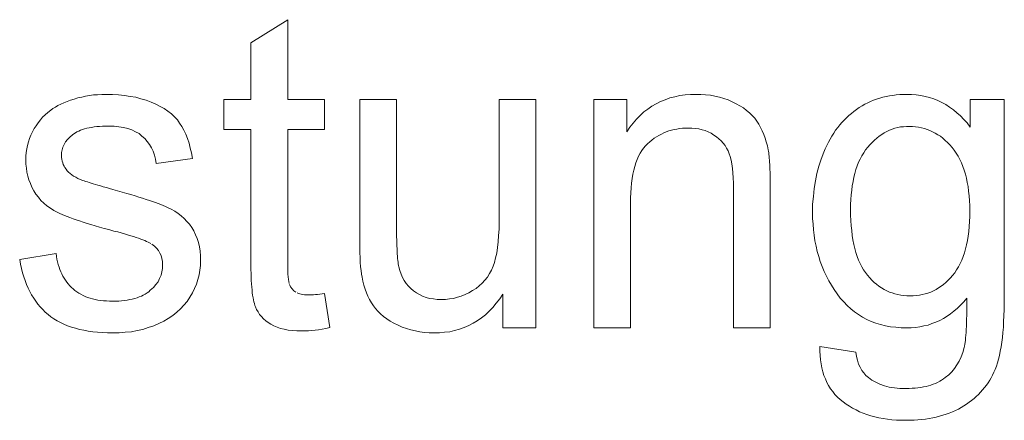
# Model space of a CAD drawing. Extents: x 1101 to 1942, y 41 to 882.
# Tile 62 of 113: x 1271.58 to 1279.4, y 852.93 to 856.11. Entities that reach past the tile are written whole.
import ezdxf

# ---------------------------------------------------------------- set-up
doc = ezdxf.new("R2010")
doc.units = 0
doc.layers.get('0').update_dxf_attribs({"lineweight": 13})
doc.layers.add('Beschriftung', color=7, linetype='Continuous', lineweight=25)

# ---------------------------------------------------------------- blocks, each defined once
blk = doc.blocks.new('Referenz-A03CP7E41H', base_point=(1127.7942, 89.8071))
at = {"layer": 'Beschriftung', "color": 0, "lineweight": -2}
for p, q in [((1273.4175, 855.9235), (1273.7096, 856.1077)), ((1273.7096, 856.1077), (1273.7096, 855.4749)), ((1273.4175, 855.4749), (1273.4175, 855.9235)), ((1271.9094, 855.4377), (1271.9326, 855.4488)), ((1271.9326, 855.4488), (1271.959, 855.459)), ((1271.959, 855.459), (1271.9854, 855.4691)), ((1271.9854, 855.4691), (1272.015, 855.4783)), ((1272.015, 855.4783), (1272.0445, 855.4875)), ((1272.0445, 855.4875), (1272.075, 855.4943)), ((1272.075, 855.4943), (1272.1056, 855.5013)), ((1272.1056, 855.5013), (1272.1372, 855.5058)), ((1272.1372, 855.5058), (1272.1688, 855.5103)), ((1272.1688, 855.5103), (1272.2015, 855.5127)), ((1272.2015, 855.5127), (1272.2342, 855.5149)), ((1272.2342, 855.5149), (1272.2679, 855.5149)), ((1272.2679, 855.5149), (1272.3188, 855.5149)), ((1272.3188, 855.5149), (1272.3665, 855.5111)), ((1272.3665, 855.5111), (1272.4143, 855.5072)), ((1272.4143, 855.5072), (1272.4589, 855.4995)), ((1272.4589, 855.4995), (1272.5036, 855.4919)), ((1272.5036, 855.4919), (1272.545, 855.4804)), ((1272.545, 855.4804), (1272.5866, 855.4688)), ((1272.5866, 855.4688), (1272.6251, 855.4535)), ((1272.6251, 855.4535), (1272.6635, 855.4381)), ((1273.2015, 855.2367), (1273.2015, 855.4749)), ((1273.2015, 855.4749), (1273.4175, 855.4749)), ((1273.7096, 855.4749), (1274.0018, 855.4749)), ((1274.0018, 855.4749), (1274.0018, 855.2367)), ((1274.2813, 854.3527), (1274.2813, 855.4749)), ((1274.2813, 855.4749), (1274.5734, 855.4749)), ((1274.5734, 855.4749), (1274.5734, 854.4707)), ((1275.3865, 854.5049), (1275.3865, 855.4749)), ((1275.3865, 855.4749), (1275.6786, 855.4749)), ((1275.6786, 855.4749), (1275.6786, 853.6628)), ((1276.1378, 853.6628), (1276.1378, 855.4749)), ((1276.1378, 855.4749), (1276.4009, 855.4749)), ((1276.4009, 855.4749), (1276.4009, 855.2174)), ((1276.6331, 855.4406), (1276.6673, 855.4591)), ((1276.6673, 855.4591), (1276.7043, 855.4731)), ((1276.7043, 855.4731), (1276.7411, 855.487)), ((1276.7411, 855.487), (1276.7807, 855.4964)), ((1276.7807, 855.4964), (1276.8203, 855.5056)), ((1276.8203, 855.5056), (1276.8624, 855.5103)), ((1276.8624, 855.5103), (1276.9047, 855.5149)), ((1276.9047, 855.5149), (1276.9495, 855.5149)), ((1276.9495, 855.5149), (1276.9885, 855.5149)), ((1276.9885, 855.5149), (1277.0259, 855.5113)), ((1277.0259, 855.5113), (1277.0632, 855.5076)), ((1277.0632, 855.5076), (1277.0991, 855.5003)), ((1277.0991, 855.5003), (1277.1348, 855.4929)), ((1277.1348, 855.4929), (1277.1691, 855.4818)), ((1277.1691, 855.4818), (1277.2033, 855.4709)), ((1277.2033, 855.4709), (1277.236, 855.4561)), ((1277.236, 855.4561), (1277.2687, 855.4414)), ((1278.3119, 855.4478), (1278.335, 855.459)), ((1278.335, 855.459), (1278.359, 855.4683)), ((1278.359, 855.4683), (1278.3829, 855.4776)), ((1278.3829, 855.4776), (1278.4079, 855.4851)), ((1278.4079, 855.4851), (1278.4327, 855.4925)), ((1278.4327, 855.4925), (1278.4586, 855.4981)), ((1278.4586, 855.4981), (1278.4844, 855.5037)), ((1278.4844, 855.5037), (1278.5112, 855.5074)), ((1278.5112, 855.5074), (1278.538, 855.5112)), ((1278.538, 855.5112), (1278.5657, 855.5132)), ((1278.5657, 855.5132), (1278.5933, 855.515)), ((1278.5933, 855.515), (1278.622, 855.515)), ((1278.622, 855.515), (1278.6601, 855.515)), ((1278.6601, 855.515), (1278.6966, 855.5109)), ((1278.6966, 855.5109), (1278.7332, 855.5068)), ((1278.7332, 855.5068), (1278.768, 855.4987)), ((1278.768, 855.4987), (1278.8027, 855.4906)), ((1278.8027, 855.4906), (1278.8359, 855.4785)), ((1278.8359, 855.4785), (1278.869, 855.4663)), ((1278.869, 855.4663), (1278.9005, 855.4502)), ((1278.9005, 855.4502), (1278.9319, 855.434)), ((1279.1254, 855.2558), (1279.1254, 855.4749)), ((1279.1254, 855.4749), (1279.3958, 855.4749)), ((1279.3958, 855.4749), (1279.3958, 853.9096)), ((1271.7855, 855.3526), (1271.8059, 855.3718)), ((1271.8059, 855.3718), (1271.8286, 855.3889)), ((1271.8286, 855.3889), (1271.8457, 855.4021)), ((1271.8457, 855.4021), (1271.8659, 855.4143)), ((1271.8659, 855.4143), (1271.8861, 855.4264)), ((1271.8861, 855.4264), (1271.9094, 855.4377)), ((1272.6635, 855.4381), (1272.6969, 855.42)), ((1272.6969, 855.42), (1272.7303, 855.4019)), ((1272.7303, 855.4019), (1272.7586, 855.3811)), ((1272.7586, 855.3811), (1272.7871, 855.3604)), ((1276.5064, 855.3476), (1276.5354, 855.3755)), ((1276.5354, 855.3755), (1276.567, 855.3987)), ((1276.567, 855.3987), (1276.5988, 855.422)), ((1276.5988, 855.422), (1276.6331, 855.4406)), ((1277.2687, 855.4414), (1277.2972, 855.4244)), ((1277.2972, 855.4244), (1277.3258, 855.4074)), ((1277.3258, 855.4074), (1277.3502, 855.3881)), ((1277.3502, 855.3881), (1277.3748, 855.3688)), ((1278.1822, 855.3642), (1278.2021, 855.3806)), ((1278.2021, 855.3806), (1278.2233, 855.3955)), ((1278.2233, 855.3955), (1278.2445, 855.4104)), ((1278.2445, 855.4104), (1278.2667, 855.4235)), ((1278.2667, 855.4235), (1278.2888, 855.4366)), ((1278.2888, 855.4366), (1278.3119, 855.4478)), ((1278.9319, 855.434), (1278.9617, 855.4137)), ((1278.9617, 855.4137), (1278.9915, 855.3935)), ((1278.9915, 855.3935), (1279.0197, 855.3692)), ((1271.7291, 855.2906), (1271.7471, 855.312)), ((1271.7471, 855.312), (1271.765, 855.3333)), ((1271.765, 855.3333), (1271.7855, 855.3526)), ((1272.7871, 855.3604), (1272.8103, 855.3368)), ((1272.8103, 855.3368), (1272.8337, 855.3133)), ((1272.8337, 855.3133), (1272.852, 855.287)), ((1276.4511, 855.2872), (1276.4774, 855.3197)), ((1276.4774, 855.3197), (1276.5064, 855.3476)), ((1277.3748, 855.3688), (1277.3951, 855.3472)), ((1277.3951, 855.3472), (1277.4154, 855.3257)), ((1277.4154, 855.3257), (1277.4316, 855.3017)), ((1277.4316, 855.3017), (1277.4478, 855.2779)), ((1278.1073, 855.292), (1278.1248, 855.3116)), ((1278.1248, 855.3116), (1278.1434, 855.3296)), ((1278.1434, 855.3296), (1278.1622, 855.3477)), ((1278.1622, 855.3477), (1278.1822, 855.3642)), ((1279.0197, 855.3692), (1279.0477, 855.3449)), ((1279.0477, 855.3449), (1279.0742, 855.3166)), ((1279.0742, 855.3166), (1279.1007, 855.2882)), ((1271.6714, 855.1918), (1271.6847, 855.2176)), ((1271.6847, 855.2176), (1271.6979, 855.2434)), ((1271.6979, 855.2434), (1271.7134, 855.2669)), ((1271.7134, 855.2669), (1271.7291, 855.2906)), ((1272.037, 855.2174), (1272.0244, 855.2098)), ((1272.0514, 855.224), (1272.037, 855.2174)), ((1272.0658, 855.2306), (1272.0514, 855.224)), ((1272.0819, 855.2361), (1272.0658, 855.2306)), ((1272.0981, 855.2415), (1272.0819, 855.2361)), ((1272.1161, 855.2459), (1272.0981, 855.2415)), ((1272.1341, 855.2503), (1272.1161, 855.2459)), ((1272.1539, 855.2536), (1272.1341, 855.2503)), ((1272.1737, 855.2569), (1272.1539, 855.2536)), ((1272.1953, 855.259), (1272.1737, 855.2569)), ((1272.2168, 855.2613), (1272.1953, 855.259)), ((1272.2403, 855.2623), (1272.2168, 855.2613)), ((1272.2636, 855.2635), (1272.2403, 855.2623)), ((1272.2889, 855.2635), (1272.2636, 855.2635)), ((1272.3316, 855.2635), (1272.2889, 855.2635)), ((1272.3694, 855.2585), (1272.3316, 855.2635)), ((1272.4073, 855.2536), (1272.3694, 855.2585)), ((1272.4403, 855.2437), (1272.4073, 855.2536)), ((1272.4734, 855.234), (1272.4403, 855.2437)), ((1272.5016, 855.2192), (1272.4734, 855.234)), ((1272.5297, 855.2045), (1272.5016, 855.2192)), ((1272.852, 855.287), (1272.8704, 855.2608)), ((1272.8704, 855.2608), (1272.8858, 855.2301)), ((1272.8858, 855.2301), (1272.9013, 855.1994)), ((1273.4175, 855.2367), (1273.2015, 855.2367)), ((1273.4175, 854.1931), (1273.4175, 855.2367)), ((1274.0018, 855.2367), (1273.7096, 855.2367)), ((1273.7096, 855.2367), (1273.7096, 854.1752)), ((1276.4009, 855.2174), (1276.4247, 855.2545)), ((1276.4247, 855.2545), (1276.4511, 855.2872)), ((1276.7139, 855.2171), (1276.6937, 855.2093)), ((1276.734, 855.2248), (1276.7139, 855.2171)), ((1276.755, 855.2307), (1276.734, 855.2248)), ((1276.7758, 855.2365), (1276.755, 855.2307)), ((1276.7976, 855.2404), (1276.7758, 855.2365)), ((1276.8193, 855.2443), (1276.7976, 855.2404)), ((1276.8419, 855.2462), (1276.8193, 855.2443)), ((1276.8644, 855.2482), (1276.8419, 855.2462)), ((1276.8878, 855.2482), (1276.8644, 855.2482)), ((1276.917, 855.2482), (1276.8878, 855.2482)), ((1276.9443, 855.2447), (1276.917, 855.2482)), ((1276.9717, 855.2412), (1276.9443, 855.2447)), ((1276.9972, 855.2343), (1276.9717, 855.2412)), ((1277.0226, 855.2274), (1276.9972, 855.2343)), ((1277.0462, 855.217), (1277.0226, 855.2274)), ((1277.0698, 855.2066), (1277.0462, 855.217)), ((1277.4478, 855.2779), (1277.4616, 855.2517)), ((1277.4616, 855.2517), (1277.4755, 855.2256)), ((1277.4755, 855.2256), (1277.4868, 855.1973)), ((1278.0426, 855.2074), (1278.0576, 855.2301)), ((1278.0576, 855.2301), (1278.0737, 855.2513)), ((1278.0737, 855.2513), (1278.0899, 855.2724)), ((1278.0899, 855.2724), (1278.1073, 855.292)), ((1278.4633, 855.2199), (1278.4426, 855.2094)), ((1278.484, 855.2303), (1278.4633, 855.2199)), ((1278.5056, 855.2381), (1278.484, 855.2303)), ((1278.5272, 855.2459), (1278.5056, 855.2381)), ((1278.5498, 855.2511), (1278.5272, 855.2459)), ((1278.5722, 855.2564), (1278.5498, 855.2511)), ((1278.5957, 855.2589), (1278.5722, 855.2564)), ((1278.619, 855.2615), (1278.5957, 855.2589)), ((1278.6433, 855.2615), (1278.619, 855.2615)), ((1278.668, 855.2615), (1278.6433, 855.2615)), ((1278.6919, 855.2588), (1278.668, 855.2615)), ((1278.7157, 855.2563), (1278.6919, 855.2588)), ((1278.7387, 855.2509), (1278.7157, 855.2563)), ((1278.7615, 855.2457), (1278.7387, 855.2509)), ((1278.7836, 855.2378), (1278.7615, 855.2457)), ((1278.8057, 855.2298), (1278.7836, 855.2378)), ((1278.8267, 855.2192), (1278.8057, 855.2298)), ((1278.8479, 855.2087), (1278.8267, 855.2192)), ((1279.1007, 855.2882), (1279.1254, 855.2558)), ((1271.6449, 855.11), (1271.6516, 855.138)), ((1271.6516, 855.138), (1271.6615, 855.1649)), ((1271.6615, 855.1649), (1271.6714, 855.1918)), ((1271.9472, 855.1378), (1271.9364, 855.1173)), ((1271.9633, 855.1569), (1271.9472, 855.1378)), ((1271.9795, 855.1759), (1271.9633, 855.1569)), ((1272.001, 855.1934), (1271.9795, 855.1759)), ((1272.0119, 855.2022), (1272.001, 855.1934)), ((1272.0244, 855.2098), (1272.0119, 855.2022)), ((1272.5531, 855.1848), (1272.5297, 855.2045)), ((1272.5766, 855.1653), (1272.5531, 855.1848)), ((1272.5953, 855.1417), (1272.5766, 855.1653)), ((1272.614, 855.1183), (1272.5953, 855.1417)), ((1272.9013, 855.1994), (1272.9139, 855.1643)), ((1272.9139, 855.1643), (1272.9265, 855.1292)), ((1276.5825, 855.1393), (1276.5656, 855.1238)), ((1276.6002, 855.1529), (1276.5825, 855.1393)), ((1276.6179, 855.1665), (1276.6002, 855.1529)), ((1276.6365, 855.1782), (1276.6179, 855.1665)), ((1276.655, 855.1899), (1276.6365, 855.1782)), ((1276.6743, 855.1996), (1276.655, 855.1899)), ((1276.6937, 855.2093), (1276.6743, 855.1996)), ((1277.0915, 855.1928), (1277.0698, 855.2066)), ((1277.1133, 855.1789), (1277.0915, 855.1928)), ((1277.1317, 855.1628), (1277.1133, 855.1789)), ((1277.15, 855.1465), (1277.1317, 855.1628)), ((1277.1652, 855.128), (1277.15, 855.1465)), ((1277.4868, 855.1973), (1277.4982, 855.169)), ((1277.4982, 855.169), (1277.5071, 855.1383)), ((1277.5071, 855.1383), (1277.5161, 855.1078)), ((1278.0003, 855.1361), (1278.014, 855.1604)), ((1278.014, 855.1604), (1278.0277, 855.1847)), ((1278.0277, 855.1847), (1278.0426, 855.2074)), ((1278.3654, 855.1523), (1278.3475, 855.1341)), ((1278.3843, 855.1679), (1278.3654, 855.1523)), ((1278.4031, 855.1835), (1278.3843, 855.1679)), ((1278.4229, 855.1965), (1278.4031, 855.1835)), ((1278.4426, 855.2094), (1278.4229, 855.1965)), ((1278.8681, 855.1955), (1278.8479, 855.2087)), ((1278.8884, 855.1823), (1278.8681, 855.1955)), ((1278.9077, 855.1665), (1278.8884, 855.1823)), ((1278.927, 855.1505), (1278.9077, 855.1665)), ((1278.9455, 855.1321), (1278.927, 855.1505)), ((1271.6351, 855.0529), (1271.6384, 855.082)), ((1271.6384, 855.082), (1271.6449, 855.11)), ((1271.9203, 855.0749), (1271.9149, 855.0529)), ((1271.9256, 855.0968), (1271.9203, 855.0749)), ((1271.9364, 855.1173), (1271.9256, 855.0968)), ((1272.6281, 855.0909), (1272.614, 855.1183)), ((1272.6423, 855.0635), (1272.6281, 855.0909)), ((1272.6518, 855.0324), (1272.6423, 855.0635)), ((1272.9265, 855.1292), (1272.9362, 855.0896)), ((1272.9362, 855.0896), (1272.9459, 855.0501)), ((1276.5189, 855.0701), (1276.5062, 855.0475)), ((1276.5338, 855.0891), (1276.5189, 855.0701)), ((1276.5486, 855.1082), (1276.5338, 855.0891)), ((1276.5656, 855.1238), (1276.5486, 855.1082)), ((1277.1803, 855.1095), (1277.1652, 855.128)), ((1277.1922, 855.0886), (1277.1803, 855.1095)), ((1277.2039, 855.0677), (1277.1922, 855.0886)), ((1277.2125, 855.0444), (1277.2039, 855.0677)), ((1277.5161, 855.1078), (1277.5225, 855.0749)), ((1277.5225, 855.0749), (1277.5246, 855.0642)), ((1277.5246, 855.0642), (1277.5264, 855.0516)), ((1277.9643, 855.057), (1277.9755, 855.0844)), ((1277.9755, 855.0844), (1277.9879, 855.1103)), ((1277.9879, 855.1103), (1278.0003, 855.1361)), ((1278.2954, 855.0743), (1278.2806, 855.0509)), ((1278.3125, 855.0951), (1278.2954, 855.0743)), ((1278.3295, 855.1158), (1278.3125, 855.0951)), ((1278.3475, 855.1341), (1278.3295, 855.1158)), ((1278.964, 855.1136), (1278.9455, 855.1321)), ((1278.9815, 855.0925), (1278.964, 855.1136)), ((1278.999, 855.0713), (1278.9815, 855.0925)), ((1279.0144, 855.0477), (1278.999, 855.0713)), ((1271.6317, 855.0237), (1271.6351, 855.0529)), ((1271.6317, 854.9934), (1271.6317, 855.0237)), ((1271.6317, 854.9602), (1271.6317, 854.9934)), ((1271.9149, 855.0529), (1271.9149, 855.0293)), ((1271.9149, 855.0293), (1271.9149, 855.0144)), ((1271.9149, 855.0144), (1271.9171, 855.0002)), ((1271.9171, 855.0002), (1271.9193, 854.986)), ((1271.9193, 854.986), (1271.9239, 854.9726)), ((1272.6613, 855.0012), (1272.6518, 855.0324)), ((1272.6662, 854.9662), (1272.6613, 855.0012)), ((1272.9529, 855.0061), (1272.6662, 854.9662)), ((1272.9459, 855.0501), (1272.9529, 855.0061)), ((1276.4829, 854.9991), (1276.4723, 854.9731)), ((1276.4935, 855.0251), (1276.4829, 854.9991)), ((1276.5062, 855.0475), (1276.4935, 855.0251)), ((1277.221, 855.0213), (1277.2125, 855.0444)), ((1277.2274, 854.9921), (1277.221, 855.0213)), ((1277.2338, 854.963), (1277.2274, 854.9921)), ((1277.5264, 855.0516), (1277.5281, 855.0389)), ((1277.5281, 855.0389), (1277.5297, 855.0243)), ((1277.5297, 855.0243), (1277.5311, 855.0096)), ((1277.5311, 855.0096), (1277.5324, 854.993)), ((1277.5324, 854.993), (1277.5336, 854.9763)), ((1277.9252, 854.945), (1277.942, 855.0022)), ((1277.942, 855.0022), (1277.9643, 855.057)), ((1278.2529, 855.0018), (1278.2401, 854.976)), ((1278.2657, 855.0276), (1278.2529, 855.0018)), ((1278.2806, 855.0509), (1278.2657, 855.0276)), ((1279.0297, 855.024), (1279.0144, 855.0477)), ((1279.0429, 854.9978), (1279.0297, 855.024)), ((1279.056, 854.9715), (1279.0429, 854.9978)), ((1271.6358, 854.9284), (1271.6317, 854.9602)), ((1271.6398, 854.8968), (1271.6358, 854.9284)), ((1271.9239, 854.9726), (1271.9283, 854.9591)), ((1271.9283, 854.9591), (1271.935, 854.9464)), ((1271.935, 854.9464), (1271.9417, 854.9337)), ((1271.9417, 854.9337), (1271.9506, 854.9218)), ((1271.9506, 854.9218), (1271.9596, 854.9093)), ((1271.9596, 854.9093), (1271.9711, 854.898)), ((1276.4554, 854.914), (1276.449, 854.8809)), ((1276.4638, 854.9435), (1276.4554, 854.914)), ((1276.4723, 854.9731), (1276.4638, 854.9435)), ((1277.2381, 854.9279), (1277.2338, 854.963)), ((1277.2423, 854.8928), (1277.2381, 854.9279)), ((1277.5336, 854.9763), (1277.5347, 854.9577)), ((1277.5347, 854.9577), (1277.5357, 854.939)), ((1277.5357, 854.939), (1277.5365, 854.9184)), ((1277.5365, 854.9184), (1277.5372, 854.8977)), ((1277.9086, 854.8877), (1277.9252, 854.945)), ((1278.2189, 854.9192), (1278.2103, 854.8883)), ((1278.2294, 854.9475), (1278.2189, 854.9192)), ((1278.2401, 854.976), (1278.2294, 854.9475)), ((1279.0669, 854.9427), (1279.056, 854.9715)), ((1279.078, 854.9139), (1279.0669, 854.9427)), ((1279.0867, 854.8825), (1279.078, 854.9139)), ((1271.6478, 854.8664), (1271.6398, 854.8968)), ((1271.6558, 854.836), (1271.6478, 854.8664)), ((1271.6679, 854.8071), (1271.6558, 854.836)), ((1271.9711, 854.898), (1271.9826, 854.8867)), ((1271.9826, 854.8867), (1271.9966, 854.8765)), ((1271.9966, 854.8765), (1272.0106, 854.8662)), ((1272.0106, 854.8662), (1272.0271, 854.857)), ((1272.0271, 854.857), (1272.0437, 854.8479)), ((1272.0437, 854.8479), (1272.0628, 854.8397)), ((1272.0628, 854.8397), (1272.0846, 854.832)), ((1272.0846, 854.832), (1272.0954, 854.8284)), ((1272.0954, 854.8284), (1272.1063, 854.8249)), ((1272.1063, 854.8249), (1272.1198, 854.8207)), ((1276.4426, 854.848), (1276.4384, 854.8115)), ((1276.449, 854.8809), (1276.4426, 854.848)), ((1277.2445, 854.8519), (1277.2423, 854.8928)), ((1277.2466, 854.8109), (1277.2445, 854.8519)), ((1277.5372, 854.8977), (1277.5377, 854.875)), ((1277.5377, 854.875), (1277.5383, 854.8524)), ((1277.5383, 854.8524), (1277.5385, 854.8278)), ((1277.5385, 854.8278), (1277.5387, 854.8031)), ((1277.8862, 854.768), (1277.8974, 854.8279)), ((1277.8974, 854.8279), (1277.9086, 854.8877)), ((1278.1954, 854.824), (1278.189, 854.7906)), ((1278.2019, 854.8574), (1278.1954, 854.824)), ((1278.2103, 854.8883), (1278.2019, 854.8574)), ((1279.0954, 854.8512), (1279.0867, 854.8825)), ((1279.102, 854.8172), (1279.0954, 854.8512)), ((1271.68, 854.7782), (1271.6679, 854.8071)), ((1271.696, 854.7507), (1271.68, 854.7782)), ((1271.7121, 854.7232), (1271.696, 854.7507)), ((1272.1198, 854.8207), (1272.1333, 854.8164)), ((1272.1333, 854.8164), (1272.1494, 854.8116)), ((1272.1494, 854.8116), (1272.1656, 854.8067)), ((1272.1656, 854.8067), (1272.1844, 854.8011)), ((1272.1844, 854.8011), (1272.2033, 854.7954)), ((1272.2033, 854.7954), (1272.2248, 854.7891)), ((1272.2248, 854.7891), (1272.2462, 854.7829)), ((1272.2462, 854.7829), (1272.2704, 854.7759)), ((1272.2704, 854.7759), (1272.2946, 854.7688)), ((1272.2946, 854.7688), (1272.3214, 854.7611)), ((1272.3214, 854.7611), (1272.3602, 854.7503)), ((1272.3602, 854.7503), (1272.3962, 854.7399)), ((1276.4342, 854.7749), (1276.432, 854.735)), ((1276.4384, 854.8115), (1276.4342, 854.7749)), ((1277.2466, 854.764), (1277.2466, 854.8109)), ((1277.2466, 853.6628), (1277.2466, 854.764)), ((1277.5387, 854.8031), (1277.5387, 854.7765)), ((1277.5387, 854.7765), (1277.5387, 853.6628)), ((1277.8806, 854.7058), (1277.8862, 854.768)), ((1278.1848, 854.7546), (1278.1805, 854.7187)), ((1278.189, 854.7906), (1278.1848, 854.7546)), ((1279.1086, 854.7833), (1279.102, 854.8172)), ((1279.113, 854.7468), (1279.1086, 854.7833)), ((1279.1174, 854.7103), (1279.113, 854.7468)), ((1271.7319, 854.6986), (1271.7121, 854.7232)), ((1271.7517, 854.6742), (1271.7319, 854.6986)), ((1271.7754, 854.6527), (1271.7517, 854.6742)), ((1272.3962, 854.7399), (1272.432, 854.7296)), ((1272.432, 854.7296), (1272.465, 854.7196)), ((1272.465, 854.7196), (1272.4979, 854.7098)), ((1272.4979, 854.7098), (1272.528, 854.7005)), ((1272.528, 854.7005), (1272.558, 854.691)), ((1272.558, 854.691), (1272.5851, 854.6822)), ((1272.5851, 854.6822), (1272.6123, 854.6733)), ((1272.6123, 854.6733), (1272.6364, 854.6648)), ((1276.432, 854.735), (1276.4299, 854.695)), ((1276.4299, 854.695), (1276.4299, 854.6516)), ((1277.8751, 854.6434), (1277.8806, 854.7058)), ((1278.1784, 854.6803), (1278.1762, 854.6418)), ((1278.1805, 854.7187), (1278.1784, 854.6803)), ((1279.1196, 854.6712), (1279.1174, 854.7103)), ((1279.1217, 854.6322), (1279.1196, 854.6712)), ((1271.7989, 854.6311), (1271.7754, 854.6527)), ((1271.8263, 854.6127), (1271.7989, 854.6311)), ((1271.8536, 854.5942), (1271.8263, 854.6127)), ((1271.8848, 854.5786), (1271.8536, 854.5942)), ((1272.6364, 854.6648), (1272.6606, 854.6564)), ((1272.6606, 854.6564), (1272.6818, 854.6485)), ((1272.6818, 854.6485), (1272.703, 854.6406)), ((1272.703, 854.6406), (1272.7213, 854.6332)), ((1272.7213, 854.6332), (1272.7397, 854.6258)), ((1272.7397, 854.6258), (1272.7551, 854.6188)), ((1272.7551, 854.6188), (1272.7858, 854.6051)), ((1272.7858, 854.6051), (1272.8133, 854.588)), ((1276.4299, 854.6516), (1276.4299, 853.6628)), ((1277.8751, 854.5786), (1277.8751, 854.6434)), ((1278.1762, 854.6418), (1278.1762, 854.6008)), ((1278.1762, 854.6008), (1278.1762, 854.5562)), ((1279.1217, 854.5905), (1279.1217, 854.6322)), ((1279.1217, 854.547), (1279.1217, 854.5905)), ((1271.9003, 854.5708), (1271.8848, 854.5786)), ((1271.919, 854.5627), (1271.9003, 854.5708)), ((1271.9375, 854.5545), (1271.919, 854.5627)), ((1271.9593, 854.5461), (1271.9375, 854.5545)), ((1271.981, 854.5376), (1271.9593, 854.5461)), ((1272.0058, 854.5287), (1271.981, 854.5376)), ((1272.0307, 854.5199), (1272.0058, 854.5287)), ((1272.0586, 854.5107), (1272.0307, 854.5199)), ((1272.8133, 854.588), (1272.8407, 854.571)), ((1272.8407, 854.571), (1272.8649, 854.5509)), ((1272.8649, 854.5509), (1272.889, 854.5308)), ((1272.889, 854.5308), (1272.9098, 854.5075)), ((1277.8751, 854.5315), (1277.8751, 854.5786)), ((1277.8781, 854.4861), (1277.8751, 854.5315)), ((1278.1762, 854.5562), (1278.1784, 854.5146)), ((1278.1784, 854.5146), (1278.1805, 854.4731)), ((1279.1197, 854.5064), (1279.1217, 854.547)), ((1272.0865, 854.5014), (1272.0586, 854.5107)), ((1272.1175, 854.4918), (1272.0865, 854.5014)), ((1272.1485, 854.4823), (1272.1175, 854.4918)), ((1272.1825, 854.4724), (1272.1485, 854.4823)), ((1272.2166, 854.4624), (1272.1825, 854.4724)), ((1272.2537, 854.4521), (1272.2166, 854.4624)), ((1272.2909, 854.4418), (1272.2537, 854.4521)), ((1272.3311, 854.4311), (1272.2909, 854.4418)), ((1272.9098, 854.5075), (1272.9307, 854.4843)), ((1272.9307, 854.4843), (1272.9482, 854.4578)), ((1272.9482, 854.4578), (1272.9657, 854.4314)), ((1274.5734, 854.4707), (1274.5734, 854.4406)), ((1274.5734, 854.4406), (1274.5737, 854.4131)), ((1275.3834, 854.3958), (1275.3865, 854.4469)), ((1275.3865, 854.4469), (1275.3865, 854.5049)), ((1277.8811, 854.4406), (1277.8781, 854.4861)), ((1277.8872, 854.3969), (1277.8811, 854.4406)), ((1278.1805, 854.4731), (1278.1847, 854.4344)), ((1278.1847, 854.4344), (1278.1889, 854.3959)), ((1279.1133, 854.428), (1279.1176, 854.4658)), ((1279.1176, 854.4658), (1279.1197, 854.5064)), ((1272.361, 854.4233), (1272.3311, 854.4311)), ((1272.3881, 854.4157), (1272.361, 854.4233)), ((1272.4152, 854.4082), (1272.3881, 854.4157)), ((1272.4395, 854.401), (1272.4152, 854.4082)), ((1272.4638, 854.3938), (1272.4395, 854.401)), ((1272.4854, 854.3869), (1272.4638, 854.3938)), ((1272.5069, 854.38), (1272.4854, 854.3869)), ((1272.5255, 854.3735), (1272.5069, 854.38)), ((1272.5442, 854.367), (1272.5255, 854.3735)), ((1272.5601, 854.3608), (1272.5442, 854.367)), ((1272.5761, 854.3546), (1272.5601, 854.3608)), ((1272.9657, 854.4314), (1272.9788, 854.4018)), ((1272.9788, 854.4018), (1272.992, 854.3722)), ((1272.992, 854.3722), (1273.0007, 854.3394)), ((1274.5737, 854.4131), (1274.574, 854.3855)), ((1274.574, 854.3855), (1274.5746, 854.3604)), ((1274.5746, 854.3604), (1274.5752, 854.3352)), ((1275.3804, 854.3447), (1275.3834, 854.3958)), ((1277.8933, 854.3532), (1277.8872, 854.3969)), ((1278.1889, 854.3959), (1278.1951, 854.3604)), ((1278.1951, 854.3604), (1278.2015, 854.3249)), ((1279.0962, 854.3206), (1279.1026, 854.3555)), ((1279.1026, 854.3555), (1279.109, 854.3903)), ((1279.109, 854.3903), (1279.1133, 854.428)), ((1272.5892, 854.3488), (1272.5761, 854.3546)), ((1272.6023, 854.3431), (1272.5892, 854.3488)), ((1272.6127, 854.3376), (1272.6023, 854.3431)), ((1272.623, 854.3321), (1272.6127, 854.3376)), ((1272.6521, 854.312), (1272.6306, 854.3269)), ((1272.6684, 854.2943), (1272.6521, 854.312)), ((1272.6846, 854.2766), (1272.6684, 854.2943)), ((1273.0007, 854.3394), (1273.0095, 854.3066)), ((1273.0095, 854.3066), (1273.0138, 854.2705)), ((1274.2813, 854.3037), (1274.2813, 854.3527)), ((1274.2824, 854.2613), (1274.2813, 854.3037)), ((1274.5752, 854.3352), (1274.5759, 854.3125)), ((1274.5759, 854.3125), (1274.5768, 854.2898)), ((1274.5768, 854.2898), (1274.5779, 854.2696)), ((1275.3685, 854.2563), (1275.3745, 854.3005)), ((1275.3745, 854.3005), (1275.3804, 854.3447)), ((1277.9024, 854.3111), (1277.8933, 854.3532)), ((1277.9116, 854.269), (1277.9024, 854.3111)), ((1278.2015, 854.3249), (1278.2099, 854.2922)), ((1278.2099, 854.2922), (1278.2183, 854.2597)), ((1279.0792, 854.2567), (1279.0877, 854.2886)), ((1279.0877, 854.2886), (1279.0962, 854.3206)), ((1271.5828, 854.204), (1271.8712, 854.2516)), ((1271.5888, 854.168), (1271.5828, 854.204)), ((1271.8712, 854.2516), (1271.8744, 854.2287)), ((1271.8744, 854.2287), (1271.8788, 854.2072)), ((1271.8788, 854.2072), (1271.8831, 854.1858)), ((1272.6954, 854.2561), (1272.6846, 854.2766)), ((1272.7061, 854.2356), (1272.6954, 854.2561)), ((1272.7116, 854.2123), (1272.7061, 854.2356)), ((1272.717, 854.1891), (1272.7116, 854.2123)), ((1273.0138, 854.2705), (1273.0183, 854.2346)), ((1273.0183, 854.2346), (1273.0183, 854.1953)), ((1274.2835, 854.2188), (1274.2824, 854.2613)), ((1274.2858, 854.1831), (1274.2835, 854.2188)), ((1274.5779, 854.2696), (1274.5791, 854.2494)), ((1274.5791, 854.2494), (1274.5805, 854.2315)), ((1274.5805, 854.2315), (1274.5818, 854.2137)), ((1274.5818, 854.2137), (1274.5835, 854.1983)), ((1275.3506, 854.1816), (1275.3596, 854.2188)), ((1275.3596, 854.2188), (1275.3685, 854.2563)), ((1277.9237, 854.2286), (1277.9116, 854.269)), ((1277.9359, 854.1882), (1277.9237, 854.2286)), ((1278.2183, 854.2597), (1278.2288, 854.2301)), ((1278.2288, 854.2301), (1278.2394, 854.2007)), ((1278.2394, 854.2007), (1278.252, 854.1741)), ((1279.0579, 854.1985), (1279.0685, 854.2276)), ((1279.0685, 854.2276), (1279.0792, 854.2567)), ((1271.597, 854.1341), (1271.5888, 854.168)), ((1271.6051, 854.1004), (1271.597, 854.1341)), ((1271.8831, 854.1858), (1271.8889, 854.1656)), ((1271.8889, 854.1656), (1271.8948, 854.1454)), ((1271.8948, 854.1454), (1271.9019, 854.1266)), ((1271.9019, 854.1266), (1271.909, 854.1078)), ((1272.7108, 854.1068), (1272.717, 854.1339)), ((1272.717, 854.163), (1272.717, 854.1891)), ((1272.717, 854.1339), (1272.717, 854.163)), ((1273.0183, 854.1571), (1273.0129, 854.1198)), ((1273.0183, 854.1953), (1273.0183, 854.1571)), ((1273.4175, 854.1585), (1273.4175, 854.1931)), ((1273.418, 854.1269), (1273.4175, 854.1585)), ((1273.4185, 854.0953), (1273.418, 854.1269)), ((1273.7096, 854.1752), (1273.7096, 854.1422)), ((1273.7096, 854.1422), (1273.7106, 854.1152)), ((1274.288, 854.1472), (1274.2858, 854.1831)), ((1274.2913, 854.118), (1274.288, 854.1472)), ((1274.5835, 854.1983), (1274.5852, 854.1831)), ((1274.5852, 854.1831), (1274.5871, 854.1701)), ((1274.5871, 854.1701), (1274.5891, 854.1573)), ((1274.5891, 854.1573), (1274.5913, 854.1468)), ((1274.5913, 854.1468), (1274.5982, 854.1166)), ((1275.3104, 854.0933), (1275.3266, 854.1206)), ((1275.3266, 854.1206), (1275.3386, 854.1511)), ((1275.3386, 854.1511), (1275.3506, 854.1816)), ((1277.9512, 854.1495), (1277.9359, 854.1882)), ((1277.9664, 854.1108), (1277.9512, 854.1495)), ((1278.252, 854.1741), (1278.2646, 854.1476)), ((1278.2646, 854.1476), (1278.2794, 854.1241)), ((1278.2794, 854.1241), (1278.294, 854.1007)), ((1279.0025, 854.0997), (1279.0175, 854.123)), ((1279.0175, 854.123), (1279.0324, 854.1462)), ((1279.0324, 854.1462), (1279.0452, 854.1724)), ((1279.0452, 854.1724), (1279.0579, 854.1985)), ((1271.6152, 854.0688), (1271.6051, 854.1004)), ((1271.6252, 854.0373), (1271.6152, 854.0688)), ((1271.909, 854.1078), (1271.9175, 854.0902)), ((1271.9175, 854.0902), (1271.9261, 854.0728)), ((1271.9261, 854.0728), (1271.9359, 854.0566)), ((1271.9359, 854.0566), (1271.9458, 854.0404)), ((1272.6803, 854.029), (1272.6925, 854.0543)), ((1272.6925, 854.0543), (1272.7047, 854.0796)), ((1272.7047, 854.0796), (1272.7108, 854.1068)), ((1272.9968, 854.0465), (1272.9862, 854.0104)), ((1273.0075, 854.0826), (1272.9968, 854.0465)), ((1273.0129, 854.1198), (1273.0075, 854.0826)), ((1273.4197, 854.0667), (1273.4185, 854.0953)), ((1273.4208, 854.0381), (1273.4197, 854.0667)), ((1273.7106, 854.1152), (1273.7116, 854.0882)), ((1273.7116, 854.0882), (1273.7135, 854.067)), ((1273.7135, 854.067), (1273.7154, 854.0459)), ((1273.7154, 854.0459), (1273.7183, 854.0306)), ((1274.2946, 854.0888), (1274.2913, 854.118)), ((1274.2992, 854.0662), (1274.2946, 854.0888)), ((1274.3057, 854.0325), (1274.2992, 854.0662)), ((1274.5982, 854.1166), (1274.609, 854.0896)), ((1274.609, 854.0896), (1274.6197, 854.0625)), ((1274.6197, 854.0625), (1274.6343, 854.0387)), ((1275.2739, 854.042), (1275.2943, 854.066)), ((1275.2943, 854.066), (1275.3104, 854.0933)), ((1277.9847, 854.0738), (1277.9664, 854.1108)), ((1278.0029, 854.0367), (1277.9847, 854.0738)), ((1278.294, 854.1007), (1278.3109, 854.0801)), ((1278.3109, 854.0801), (1278.3277, 854.0596)), ((1278.3277, 854.0596), (1278.3457, 854.0417)), ((1278.9504, 854.0411), (1278.9685, 854.0589)), ((1278.9685, 854.0589), (1278.9855, 854.0793)), ((1278.9855, 854.0793), (1279.0025, 854.0997)), ((1271.6373, 854.0078), (1271.6252, 854.0373)), ((1271.6495, 853.9784), (1271.6373, 854.0078)), ((1271.6635, 853.9513), (1271.6495, 853.9784)), ((1271.9458, 854.0404), (1271.957, 854.0256)), ((1271.957, 854.0256), (1271.9682, 854.0108)), ((1271.9682, 854.0108), (1271.9809, 853.9973)), ((1271.9809, 853.9973), (1271.9934, 853.9838)), ((1271.9934, 853.9838), (1272.0073, 853.9716)), ((1272.0073, 853.9716), (1272.0214, 853.9594)), ((1272.6192, 853.9606), (1272.6436, 853.9822)), ((1272.6436, 853.9822), (1272.662, 854.0055)), ((1272.662, 854.0055), (1272.6803, 854.029)), ((1272.9702, 853.9754), (1272.9541, 853.9404)), ((1272.9862, 854.0104), (1272.9702, 853.9754)), ((1273.4224, 854.0124), (1273.4208, 854.0381)), ((1273.4242, 853.9867), (1273.4224, 854.0124)), ((1273.4264, 853.9641), (1273.4242, 853.9867)), ((1273.7183, 854.0306), (1273.7212, 854.0153)), ((1273.725, 854.0059), (1273.7326, 853.9872)), ((1273.7326, 853.9872), (1273.7451, 853.9721)), ((1273.7451, 853.9721), (1273.7577, 853.9572)), ((1274.3145, 854.0014), (1274.3057, 854.0325)), ((1274.3233, 853.9704), (1274.3145, 854.0014)), ((1274.3346, 853.9419), (1274.3233, 853.9704)), ((1274.6343, 854.0387), (1274.6489, 854.0149)), ((1274.6489, 854.0149), (1274.6674, 853.9945)), ((1274.6674, 853.9945), (1274.6858, 853.974)), ((1274.6858, 853.974), (1274.7082, 853.9567)), ((1275.1756, 853.9585), (1275.2043, 853.9761)), ((1275.2043, 853.9761), (1275.2289, 853.997)), ((1275.2289, 853.997), (1275.2535, 854.0179)), ((1275.2535, 854.0179), (1275.2739, 854.042)), ((1278.0243, 854.0014), (1278.0029, 854.0367)), ((1278.0456, 853.9659), (1278.0243, 854.0014)), ((1278.07, 853.9323), (1278.0456, 853.9659)), ((1278.3457, 854.0417), (1278.3635, 854.0238)), ((1278.3635, 854.0238), (1278.3824, 854.0085)), ((1278.3824, 854.0085), (1278.4014, 853.9931)), ((1278.4014, 853.9931), (1278.4214, 853.9802)), ((1278.4214, 853.9802), (1278.4415, 853.9674)), ((1278.4415, 853.9674), (1278.4625, 853.9572)), ((1278.8331, 853.9571), (1278.8542, 853.9671)), ((1278.8542, 853.9671), (1278.8743, 853.98)), ((1278.8743, 853.98), (1278.8944, 853.9927)), ((1278.8944, 853.9927), (1278.9133, 854.0079)), ((1278.9133, 854.0079), (1278.9324, 854.0232)), ((1278.9324, 854.0232), (1278.9504, 854.0411)), ((1271.6776, 853.9242), (1271.6635, 853.9513)), ((1271.6937, 853.8992), (1271.6776, 853.9242)), ((1271.7098, 853.8742), (1271.6937, 853.8992)), ((1272.0214, 853.9594), (1272.0366, 853.9489)), ((1272.0366, 853.9489), (1272.052, 853.9382)), ((1272.052, 853.9382), (1272.0687, 853.9291)), ((1272.0687, 853.9291), (1272.0855, 853.9199)), ((1272.0855, 853.9199), (1272.1036, 853.9124)), ((1272.1036, 853.9124), (1272.1217, 853.9047)), ((1272.1217, 853.9047), (1272.1412, 853.8987)), ((1272.1412, 853.8987), (1272.1607, 853.8926)), ((1272.1607, 853.8926), (1272.1816, 853.888)), ((1272.1816, 853.888), (1272.2025, 853.8834)), ((1272.4359, 853.8824), (1272.4563, 853.8864)), ((1272.4563, 853.8864), (1272.4766, 853.8905)), ((1272.4766, 853.8905), (1272.4954, 853.8958)), ((1272.4954, 853.8958), (1272.5141, 853.9013)), ((1272.5141, 853.9013), (1272.5312, 853.908)), ((1272.5312, 853.908), (1272.5483, 853.9148)), ((1272.5483, 853.9148), (1272.5637, 853.9228)), ((1272.5637, 853.9228), (1272.5793, 853.9309)), ((1272.5793, 853.9309), (1272.5932, 853.9403)), ((1272.5932, 853.9403), (1272.607, 853.9497)), ((1272.607, 853.9497), (1272.6192, 853.9606)), ((1272.9328, 853.9065), (1272.9114, 853.8727)), ((1272.9541, 853.9404), (1272.9328, 853.9065)), ((1273.4286, 853.9414), (1273.4264, 853.9641)), ((1273.4314, 853.9217), (1273.4286, 853.9414)), ((1273.4342, 853.902), (1273.4314, 853.9217)), ((1273.4376, 853.8852), (1273.4342, 853.902)), ((1273.7577, 853.9572), (1273.775, 853.9461)), ((1273.7837, 853.9405), (1273.7943, 853.9364)), ((1273.7943, 853.9364), (1273.8048, 853.9322)), ((1273.8048, 853.9322), (1273.8172, 853.9294)), ((1273.8172, 853.9294), (1273.8296, 853.9267)), ((1273.8296, 853.9267), (1273.8439, 853.9253)), ((1273.8439, 853.9253), (1273.8582, 853.9238)), ((1273.8582, 853.9238), (1273.8743, 853.9238)), ((1273.8743, 853.9238), (1273.8864, 853.9238)), ((1273.8864, 853.9238), (1273.9005, 853.9246)), ((1273.9005, 853.9246), (1273.9144, 853.9255)), ((1273.9144, 853.9255), (1273.9304, 853.927)), ((1273.9304, 853.927), (1273.9463, 853.9286)), ((1273.9463, 853.9286), (1273.9641, 853.9309)), ((1273.9641, 853.9309), (1273.982, 853.9333)), ((1273.982, 853.9333), (1274.0018, 853.9364)), ((1274.0018, 853.9364), (1274.0435, 853.6653)), ((1274.3459, 853.9134), (1274.3346, 853.9419)), ((1274.3596, 853.8876), (1274.3459, 853.9134)), ((1274.3732, 853.8617), (1274.3596, 853.8876)), ((1274.7082, 853.9567), (1274.7305, 853.9394)), ((1274.7305, 853.9394), (1274.7555, 853.9265)), ((1274.7555, 853.9265), (1274.7804, 853.9135)), ((1274.7804, 853.9135), (1274.8079, 853.9049)), ((1274.8079, 853.9049), (1274.8355, 853.8963)), ((1274.8355, 853.8963), (1274.8657, 853.8919)), ((1274.8657, 853.8919), (1274.896, 853.8877)), ((1274.896, 853.8877), (1274.9288, 853.8877)), ((1274.9288, 853.8877), (1274.9617, 853.8877)), ((1274.9617, 853.8877), (1274.9935, 853.8921)), ((1274.9935, 853.8921), (1275.0255, 853.8965)), ((1275.0255, 853.8965), (1275.0562, 853.9054)), ((1275.0562, 853.9054), (1275.0871, 853.9142)), ((1275.0871, 853.9142), (1275.1169, 853.9275)), ((1275.1169, 853.9275), (1275.1467, 853.9407)), ((1275.1467, 853.9407), (1275.1756, 853.9585)), ((1275.3922, 853.8918), (1275.3647, 853.8582)), ((1275.4173, 853.9303), (1275.3922, 853.8918)), ((1275.4173, 853.6628), (1275.4173, 853.9303)), ((1278.0944, 853.8986), (1278.07, 853.9323)), ((1278.1212, 853.8691), (1278.0944, 853.8986)), ((1278.4625, 853.9572), (1278.4835, 853.947)), ((1278.4835, 853.947), (1278.5057, 853.9393)), ((1278.5057, 853.9393), (1278.5279, 853.9316)), ((1278.5279, 853.9316), (1278.551, 853.9265)), ((1278.551, 853.9265), (1278.5744, 853.9214)), ((1278.5744, 853.9214), (1278.5986, 853.9189)), ((1278.5986, 853.9189), (1278.6228, 853.9163)), ((1278.6228, 853.9163), (1278.6482, 853.9163)), ((1278.6482, 853.9163), (1278.6733, 853.9163)), ((1278.6733, 853.9163), (1278.6975, 853.9187)), ((1278.6975, 853.9187), (1278.7216, 853.9214)), ((1278.7216, 853.9214), (1278.7447, 853.9264)), ((1278.7447, 853.9264), (1278.7678, 853.9316)), ((1278.7678, 853.9316), (1278.7899, 853.9392)), ((1278.7899, 853.9392), (1278.812, 853.9468)), ((1278.812, 853.9468), (1278.8331, 853.9571)), ((1279.0982, 853.8991), (1279.0742, 853.8695)), ((1279.0983, 853.8617), (1279.0982, 853.8991)), ((1279.3958, 853.9096), (1279.3958, 853.8568)), ((1271.7279, 853.8515), (1271.7098, 853.8742)), ((1271.7459, 853.8288), (1271.7279, 853.8515)), ((1271.766, 853.8083), (1271.7459, 853.8288)), ((1271.7861, 853.7877), (1271.766, 853.8083)), ((1272.2025, 853.8834), (1272.2248, 853.8804)), ((1272.2248, 853.8804), (1272.247, 853.8774)), ((1272.247, 853.8774), (1272.2707, 853.8759)), ((1272.2707, 853.8759), (1272.2944, 853.8744)), ((1272.2944, 853.8744), (1272.3194, 853.8744)), ((1272.3194, 853.8744), (1272.3446, 853.8744)), ((1272.3446, 853.8744), (1272.3683, 853.8757)), ((1272.3683, 853.8757), (1272.3919, 853.877)), ((1272.3919, 853.877), (1272.414, 853.8797)), ((1272.414, 853.8797), (1272.4359, 853.8824)), ((1272.8593, 853.8126), (1272.8285, 853.7864)), ((1272.8853, 853.8426), (1272.8593, 853.8126)), ((1272.9114, 853.8727), (1272.8853, 853.8426)), ((1273.4408, 853.8685), (1273.4376, 853.8852)), ((1273.4447, 853.8547), (1273.4408, 853.8685)), ((1273.4487, 853.841), (1273.4447, 853.8547)), ((1273.4532, 853.8302), (1273.4487, 853.841)), ((1273.4621, 853.8086), (1273.4532, 853.8302)), ((1273.4743, 853.7892), (1273.4621, 853.8086)), ((1274.3892, 853.8385), (1274.3732, 853.8617)), ((1274.4052, 853.8153), (1274.3892, 853.8385)), ((1274.4256, 853.794), (1274.4052, 853.8153)), ((1275.3374, 853.8246), (1275.3077, 853.7958)), ((1275.3647, 853.8582), (1275.3374, 853.8246)), ((1278.1481, 853.8396), (1278.1212, 853.8691)), ((1278.1775, 853.8144), (1278.1481, 853.8396)), ((1278.2069, 853.7891), (1278.1775, 853.8144)), ((1279.0233, 853.8178), (1278.9965, 853.7958)), ((1279.0488, 853.8437), (1279.0233, 853.8178)), ((1279.0742, 853.8695), (1279.0488, 853.8437)), ((1279.098, 853.7932), (1279.0982, 853.8274)), ((1279.0982, 853.8274), (1279.0983, 853.8617)), ((1279.3958, 853.8568), (1279.3945, 853.8077)), ((1271.8082, 853.7694), (1271.7861, 853.7877)), ((1271.8302, 853.7511), (1271.8082, 853.7694)), ((1271.8548, 853.735), (1271.8302, 853.7511)), ((1271.8794, 853.719), (1271.8548, 853.735)), ((1272.762, 853.7378), (1272.7265, 853.7154)), ((1272.7976, 853.7602), (1272.762, 853.7378)), ((1272.8285, 853.7864), (1272.7976, 853.7602)), ((1273.4864, 853.7696), (1273.4743, 853.7892)), ((1273.5018, 853.7523), (1273.4864, 853.7696)), ((1273.5172, 853.7349), (1273.5018, 853.7523)), ((1273.5359, 853.7195), (1273.5172, 853.7349)), ((1274.4458, 853.7727), (1274.4256, 853.794)), ((1274.4704, 853.7535), (1274.4458, 853.7727)), ((1274.495, 853.7342), (1274.4704, 853.7535)), ((1274.5237, 853.7169), (1274.495, 853.7342)), ((1275.2461, 853.7429), (1275.2142, 853.7189)), ((1275.278, 853.7669), (1275.2461, 853.7429)), ((1275.3077, 853.7958), (1275.278, 853.7669)), ((1278.2388, 853.768), (1278.2069, 853.7891)), ((1278.2706, 853.747), (1278.2388, 853.768)), ((1278.3051, 853.7302), (1278.2706, 853.747)), ((1278.3395, 853.7134), (1278.3051, 853.7302)), ((1278.9128, 853.7367), (1278.8829, 853.7218)), ((1278.9412, 853.755), (1278.9128, 853.7367)), ((1278.9696, 853.7735), (1278.9412, 853.755)), ((1278.9965, 853.7958), (1278.9696, 853.7735)), ((1279.096, 853.7034), (1279.0969, 853.7312)), ((1279.0969, 853.7312), (1279.0975, 853.7622)), ((1279.0975, 853.7622), (1279.098, 853.7932)), ((1279.3932, 853.7588), (1279.3906, 853.7136)), ((1279.3945, 853.8077), (1279.3932, 853.7588)), ((1271.9065, 853.7052), (1271.8794, 853.719)), ((1271.9335, 853.6915), (1271.9065, 853.7052)), ((1271.9632, 853.68), (1271.9335, 853.6915)), ((1271.9928, 853.6686), (1271.9632, 853.68)), ((1272.0248, 853.6594), (1271.9928, 853.6686)), ((1272.0569, 853.6502), (1272.0248, 853.6594)), ((1272.6031, 853.6645), (1272.56, 853.6506)), ((1272.646, 853.6784), (1272.6031, 853.6645)), ((1272.6862, 853.6969), (1272.646, 853.6784)), ((1272.7265, 853.7154), (1272.6862, 853.6969)), ((1273.5545, 853.7043), (1273.5359, 853.7195)), ((1273.5765, 853.691), (1273.5545, 853.7043)), ((1273.5983, 853.6778), (1273.5765, 853.691)), ((1273.6247, 853.6678), (1273.5983, 853.6778)), ((1273.6511, 853.6579), (1273.6247, 853.6678)), ((1273.6819, 853.6512), (1273.6511, 853.6579)), ((1273.9835, 853.6534), (1273.9544, 853.6482)), ((1274.0127, 853.6584), (1273.9835, 853.6534)), ((1274.0435, 853.6653), (1274.0127, 853.6584)), ((1274.5525, 853.6996), (1274.5237, 853.7169)), ((1274.5856, 853.6842), (1274.5525, 853.6996)), ((1274.6187, 853.6688), (1274.5856, 853.6842)), ((1274.6529, 853.6574), (1274.6187, 853.6688)), ((1274.6873, 853.6458), (1274.6529, 853.6574)), ((1275.1094, 853.6661), (1275.0729, 853.6516)), ((1275.1458, 853.6805), (1275.1094, 853.6661)), ((1275.18, 853.6996), (1275.1458, 853.6805)), ((1275.2142, 853.7189), (1275.18, 853.6996)), ((1275.6786, 853.6628), (1275.4173, 853.6628)), ((1276.4299, 853.6628), (1276.1378, 853.6628)), ((1277.5387, 853.6628), (1277.2466, 853.6628)), ((1278.3764, 853.7007), (1278.3395, 853.7134)), ((1278.4134, 853.6881), (1278.3764, 853.7007)), ((1278.4528, 853.6797), (1278.4134, 853.6881)), ((1278.4923, 853.6712), (1278.4528, 853.6797)), ((1278.5342, 853.667), (1278.4923, 853.6712)), ((1278.5761, 853.6628), (1278.5342, 853.667)), ((1278.6206, 853.6628), (1278.5761, 853.6628)), ((1278.6563, 853.6628), (1278.6206, 853.6628)), ((1278.6906, 853.6665), (1278.6563, 853.6628)), ((1278.7249, 853.6701), (1278.6906, 853.6665)), ((1278.7576, 853.6776), (1278.7249, 853.6701)), ((1278.7904, 853.685), (1278.7576, 853.6776)), ((1278.8218, 853.696), (1278.7904, 853.685)), ((1278.8531, 853.7071), (1278.8218, 853.696)), ((1278.8829, 853.7218), (1278.8531, 853.7071)), ((1279.0938, 853.651), (1279.095, 853.6757)), ((1279.095, 853.6757), (1279.096, 853.7034)), ((1279.3881, 853.6685), (1279.3843, 853.6272)), ((1279.3906, 853.7136), (1279.3881, 853.6685)), ((1272.0915, 853.6434), (1272.0569, 853.6502)), ((1272.1261, 853.6365), (1272.0915, 853.6434)), ((1272.1632, 853.632), (1272.1261, 853.6365)), ((1272.2003, 853.6274), (1272.1632, 853.632)), ((1272.24, 853.6252), (1272.2003, 853.6274)), ((1272.2796, 853.6228), (1272.24, 853.6252)), ((1272.3217, 853.6228), (1272.2796, 853.6228)), ((1272.3725, 853.6228), (1272.3217, 853.6228)), ((1272.4207, 853.6274), (1272.3725, 853.6228)), ((1272.4689, 853.6321), (1272.4207, 853.6274)), ((1272.5145, 853.6413), (1272.4689, 853.6321)), ((1272.56, 853.6506), (1272.5145, 853.6413)), ((1273.7127, 853.6447), (1273.6819, 853.6512)), ((1273.748, 853.6414), (1273.7127, 853.6447)), ((1273.7832, 853.638), (1273.748, 853.6414)), ((1273.823, 853.638), (1273.7832, 853.638)), ((1273.8472, 853.638), (1273.823, 853.638)), ((1273.8733, 853.6398), (1273.8472, 853.638)), ((1273.8993, 853.6415), (1273.8733, 853.6398)), ((1273.9268, 853.6449), (1273.8993, 853.6415)), ((1273.9544, 853.6482), (1273.9268, 853.6449)), ((1274.7229, 853.6382), (1274.6873, 853.6458)), ((1274.7586, 853.6305), (1274.7229, 853.6382)), ((1274.7954, 853.6266), (1274.7586, 853.6305)), ((1274.8322, 853.6228), (1274.7954, 853.6266)), ((1274.8704, 853.6228), (1274.8322, 853.6228)), ((1274.9136, 853.6228), (1274.8704, 853.6228)), ((1274.9545, 853.6276), (1274.9136, 853.6228)), ((1274.9955, 853.6324), (1274.9545, 853.6276)), ((1275.0343, 853.642), (1274.9955, 853.6324)), ((1275.0729, 853.6516), (1275.0343, 853.642)), ((1279.0869, 853.5656), (1279.0889, 853.5837)), ((1279.0889, 853.5837), (1279.0907, 853.6051)), ((1279.0907, 853.6051), (1279.0924, 853.6264)), ((1279.0924, 853.6264), (1279.0938, 853.651)), ((1279.3803, 853.5858), (1279.3753, 853.5484)), ((1279.3843, 853.6272), (1279.3803, 853.5858)), ((1277.9323, 853.4775), (1277.9331, 853.5142)), ((1277.9331, 853.5142), (1278.218, 853.4703)), ((1279.0673, 853.4676), (1279.077, 853.506)), ((1279.077, 853.506), (1279.0799, 853.5177)), ((1279.0799, 853.5177), (1279.0823, 853.5326)), ((1279.0823, 853.5326), (1279.0848, 853.5475)), ((1279.0848, 853.5475), (1279.0869, 853.5656)), ((1279.3701, 853.5109), (1279.3637, 853.4773)), ((1279.3753, 853.5484), (1279.3701, 853.5109)), ((1277.9346, 853.4432), (1277.9323, 853.4775)), ((1277.9368, 853.4088), (1277.9346, 853.4432)), ((1278.218, 853.4703), (1278.2225, 853.4357)), ((1278.2225, 853.4357), (1278.2308, 853.4057)), ((1279.0388, 853.3996), (1279.053, 853.4336)), ((1279.053, 853.4336), (1279.0673, 853.4676)), ((1279.3574, 853.4437), (1279.3496, 853.4139)), ((1279.3637, 853.4773), (1279.3574, 853.4437)), ((1277.9421, 853.3767), (1277.9368, 853.4088)), ((1277.9475, 853.3446), (1277.9421, 853.3767)), ((1277.9559, 853.3149), (1277.9475, 853.3446)), ((1278.2308, 853.4057), (1278.2393, 853.3757)), ((1278.2393, 853.3757), (1278.2517, 853.3505)), ((1278.2517, 853.3505), (1278.2641, 853.3252)), ((1278.9783, 853.3146), (1279.0015, 853.34)), ((1279.0015, 853.34), (1279.0202, 853.3698)), ((1279.0202, 853.3698), (1279.0388, 853.3996)), ((1279.3329, 853.3583), (1279.3239, 853.3324)), ((1279.3419, 853.3842), (1279.3329, 853.3583)), ((1279.3496, 853.4139), (1279.3419, 853.3842)), ((1277.9643, 853.2851), (1277.9559, 853.3149)), ((1277.9758, 853.2577), (1277.9643, 853.2851)), ((1278.2641, 853.3252), (1278.2804, 853.3047)), ((1278.2804, 853.3047), (1278.2968, 853.2841)), ((1278.2968, 853.2841), (1278.317, 853.2683)), ((1278.317, 853.2683), (1278.3443, 853.2469)), ((1278.9139, 853.2571), (1278.9276, 853.2677)), ((1278.9276, 853.2677), (1278.9553, 853.289)), ((1278.9553, 853.289), (1278.9783, 853.3146)), ((1279.2917, 853.2673), (1279.2799, 853.2464)), ((1279.3034, 853.2882), (1279.2917, 853.2673)), ((1279.3137, 853.3103), (1279.3034, 853.2882)), ((1279.3239, 853.3324), (1279.3137, 853.3103)), ((1277.9873, 853.2303), (1277.9758, 853.2577)), ((1278.0018, 853.2051), (1277.9873, 853.2303)), ((1278.0164, 853.18), (1278.0018, 853.2051)), ((1278.3443, 853.2469), (1278.3764, 853.2307)), ((1278.3764, 853.2307), (1278.4086, 853.2147)), ((1278.4086, 853.2147), (1278.4457, 853.204)), ((1278.4457, 853.204), (1278.4829, 853.1933)), ((1278.4829, 853.1933), (1278.525, 853.188)), ((1278.525, 853.188), (1278.5671, 853.1827)), ((1278.6396, 853.1827), (1278.6636, 853.184)), ((1278.6636, 853.184), (1278.6875, 853.1853)), ((1278.6875, 853.1853), (1278.71, 853.188)), ((1278.71, 853.188), (1278.7324, 853.1906)), ((1278.7324, 853.1906), (1278.7535, 853.1946)), ((1278.7535, 853.1946), (1278.7745, 853.1986)), ((1278.7745, 853.1986), (1278.7941, 853.2039)), ((1278.7941, 853.2039), (1278.8137, 853.2092)), ((1278.8137, 853.2092), (1278.8318, 853.2159)), ((1278.8318, 853.2159), (1278.8499, 853.2225)), ((1278.8499, 853.2225), (1278.8666, 853.2305)), ((1278.8666, 853.2305), (1278.8833, 853.2385)), ((1278.8833, 853.2385), (1278.8986, 853.2477)), ((1278.8986, 853.2477), (1278.9139, 853.2571)), ((1279.2387, 853.1883), (1279.2239, 853.1698)), ((1279.2534, 853.2069), (1279.2387, 853.1883)), ((1279.2667, 853.2267), (1279.2534, 853.2069)), ((1279.2799, 853.2464), (1279.2667, 853.2267)), ((1278.0339, 853.1571), (1278.0164, 853.18)), ((1278.0516, 853.1343), (1278.0339, 853.1571)), ((1278.0723, 853.1138), (1278.0516, 853.1343)), ((1278.093, 853.0933), (1278.0723, 853.1138)), ((1278.5671, 853.1827), (1278.6142, 853.1827)), ((1278.6142, 853.1827), (1278.6396, 853.1827)), ((1279.1737, 853.1187), (1279.1559, 853.1025)), ((1279.1914, 853.1349), (1279.1737, 853.1187)), ((1279.2077, 853.1524), (1279.1914, 853.1349)), ((1279.2239, 853.1698), (1279.2077, 853.1524)), ((1278.1167, 853.075), (1278.093, 853.0933)), ((1278.1405, 853.0568), (1278.1167, 853.075)), ((1278.1661, 853.0409), (1278.1405, 853.0568)), ((1278.1918, 853.0249), (1278.1661, 853.0409)), ((1279.0537, 853.0315), (1279.0314, 853.0187)), ((1279.0759, 853.0443), (1279.0537, 853.0315)), ((1279.0967, 853.0582), (1279.0759, 853.0443)), ((1279.1174, 853.0722), (1279.0967, 853.0582)), ((1279.1366, 853.0873), (1279.1174, 853.0722)), ((1279.1559, 853.1025), (1279.1366, 853.0873)), ((1278.2192, 853.0112), (1278.1918, 853.0249)), ((1278.2467, 852.9975), (1278.2192, 853.0112)), ((1278.2761, 852.9862), (1278.2467, 852.9975)), ((1278.3054, 852.9748), (1278.2761, 852.9862)), ((1278.3366, 852.9657), (1278.3054, 852.9748)), ((1278.3677, 852.9565), (1278.3366, 852.9657)), ((1278.4008, 852.9497), (1278.3677, 852.9565)), ((1278.4338, 852.9428), (1278.4008, 852.9497)), ((1278.8552, 852.9548), (1278.8278, 852.9484)), ((1278.8826, 852.9612), (1278.8552, 852.9548)), ((1278.9086, 852.9692), (1278.8826, 852.9612)), ((1278.9348, 852.9771), (1278.9086, 852.9692)), ((1278.9595, 852.9867), (1278.9348, 852.9771)), ((1278.9844, 852.9963), (1278.9595, 852.9867)), ((1279.0079, 853.0075), (1278.9844, 852.9963)), ((1279.0314, 853.0187), (1279.0079, 853.0075)), ((1278.4687, 852.9383), (1278.4338, 852.9428)), ((1278.5036, 852.9338), (1278.4687, 852.9383)), ((1278.5403, 852.9314), (1278.5036, 852.9338)), ((1278.5771, 852.9292), (1278.5403, 852.9314)), ((1278.6157, 852.9292), (1278.5771, 852.9292)), ((1278.6482, 852.9292), (1278.6157, 852.9292)), ((1278.6794, 852.9308), (1278.6482, 852.9292)), ((1278.7106, 852.9324), (1278.6794, 852.9308)), ((1278.7406, 852.9356), (1278.7106, 852.9324)), ((1278.7705, 852.9388), (1278.7406, 852.9356)), ((1278.7992, 852.9436), (1278.7705, 852.9388)), ((1278.8278, 852.9484), (1278.7992, 852.9436))]:
    blk.add_line(p, q, dxfattribs=at)

msp = doc.modelspace()

# ---------------------------------------------------------------- block references
at = {"color": 251, "lineweight": 13, "ltscale": 0.13, "true_color": 0x5f5f5f}
msp.add_blockref('Referenz-A03CP7E41H', (1127.7942, 89.8071), dxfattribs=at)

doc.saveas('drawing.dxf')
